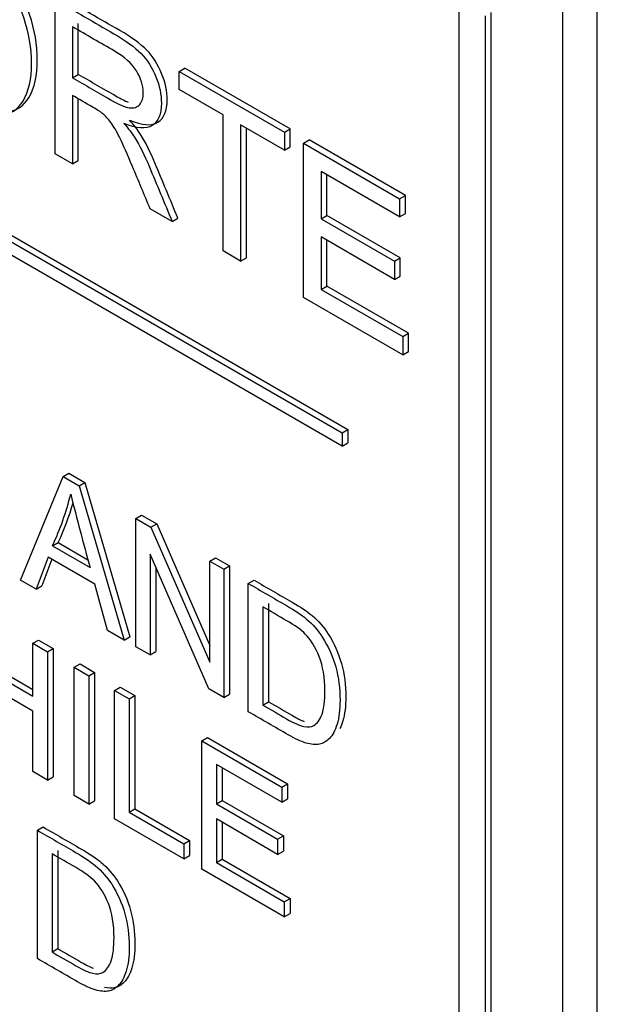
# Model space of a CAD drawing. Header units: inches. Extents: x 1 to 240, y -1 to 159.
# Tile 98 of 103: x 226.036 to 226.392, y 127.408 to 128.014. Entities that reach past the tile are written whole.
import ezdxf

# ---------------------------------------------------------------- set-up
doc = ezdxf.new("R2010")
doc.units = ezdxf.units.IN
doc.header["$MEASUREMENT"] = 0
doc.layers.add('Default', color=7, linetype='Continuous')
doc.layers.add('LAB20180', color=7, linetype='Continuous')

# ---------------------------------------------------------------- blocks, each defined once
blk = doc.blocks.new('SE1')
at = {"layer": 'LAB20180', "color": 7, "linetype": 'Continuous'}
for p, q in [((224.91241, 128.52687), (226.23823, 127.7614)), ((224.90887, 128.52483), (226.2347, 127.75936)), ((226.2347, 127.7512), (224.90887, 128.51666)), ((226.39203, 125.09656), (226.39203, 128.15843)), ((226.37082, 125.08432), (226.37082, 128.14618)), ((226.05783, 127.93124), (226.05783, 128.02612)), ((226.30682, 125.27065), (226.30682, 128.02557)), ((226.32662, 125.26331), (226.32662, 128.01822)), ((226.07214, 127.98009), (226.07214, 128.01147)), ((226.32309, 125.26126), (226.32309, 128.01618)), ((226.0686, 128.00943), (226.0686, 127.97805)), ((226.13437, 127.98193), (226.13791, 127.98397)), ((226.13437, 127.97082), (226.13437, 127.98193)), ((226.13437, 127.98193), (226.19916, 127.94453)), ((226.2027, 127.94657), (226.13791, 127.98397)), ((226.0686, 127.97805), (226.07214, 127.98009)), ((226.16138, 127.95523), (226.13437, 127.97082)), ((226.0686, 127.96713), (226.0686, 127.92502)), ((226.07214, 127.92706), (226.07214, 127.96508)), ((226.16138, 127.87145), (226.16138, 127.95523)), ((226.19916, 127.93342), (226.17221, 127.94898)), ((226.17221, 127.94898), (226.17221, 127.8652)), ((226.17574, 127.86724), (226.17574, 127.94694)), ((226.19916, 127.94453), (226.2027, 127.94657)), ((226.19916, 127.94453), (226.19916, 127.93342)), ((226.2027, 127.93546), (226.2027, 127.94657)), ((226.21097, 127.93771), (226.2145, 127.93975)), ((226.27372, 127.90556), (226.2145, 127.93975)), ((226.19916, 127.93342), (226.2027, 127.93546)), ((226.21097, 127.84282), (226.21097, 127.93771)), ((226.21097, 127.93771), (226.27018, 127.90352)), ((226.0686, 127.92502), (226.05783, 127.93124)), ((226.0686, 127.92502), (226.07214, 127.92706)), ((226.27018, 127.89241), (226.22174, 127.92038)), ((226.22174, 127.92038), (226.22174, 127.89121)), ((226.22528, 127.89325), (226.22528, 127.91834)), ((226.27018, 127.90352), (226.27372, 127.90556)), ((226.27018, 127.90352), (226.27018, 127.89241)), ((226.27372, 127.89445), (226.27372, 127.90556)), ((226.13, 127.88957), (226.11644, 127.8974)), ((226.13, 127.88957), (226.13353, 127.89161)), ((226.22174, 127.89121), (226.22528, 127.89325)), ((226.22174, 127.89121), (226.26706, 127.86505)), ((226.2706, 127.86709), (226.22528, 127.89325)), ((226.27018, 127.89241), (226.27372, 127.89445)), ((226.26706, 127.85387), (226.22174, 127.88004)), ((226.22174, 127.88004), (226.22174, 127.84778)), ((226.22528, 127.84982), (226.22528, 127.878)), ((226.17221, 127.8652), (226.16138, 127.87145)), ((226.17221, 127.8652), (226.17574, 127.86724)), ((226.26706, 127.86505), (226.2706, 127.86709)), ((226.2706, 127.85591), (226.2706, 127.86709)), ((226.26706, 127.86505), (226.26706, 127.85387)), ((226.26706, 127.85387), (226.2706, 127.85591)), ((226.22174, 127.84778), (226.22528, 127.84982)), ((226.22174, 127.84778), (226.27209, 127.81871)), ((226.27563, 127.82075), (226.22528, 127.84982)), ((226.27209, 127.80753), (226.21097, 127.84282)), ((226.27209, 127.81871), (226.27563, 127.82075)), ((226.27209, 127.81871), (226.27209, 127.80753)), ((226.27563, 127.80957), (226.27563, 127.82075)), ((226.27209, 127.80753), (226.27563, 127.80957)), ((226.2347, 127.75936), (226.23823, 127.7614)), ((226.2347, 127.75936), (226.2347, 127.7512)), ((226.23823, 127.7614), (226.23823, 127.75324)), ((226.2347, 127.7512), (226.23823, 127.75324)), ((226.03664, 127.66868), (226.06278, 127.73255)), ((226.06278, 127.73255), (226.06631, 127.7346)), ((226.06278, 127.73255), (226.07275, 127.7268)), ((226.06631, 127.7346), (226.07628, 127.72884)), ((226.07275, 127.7268), (226.07628, 127.72884)), ((226.07275, 127.7268), (226.10048, 127.63182)), ((226.07628, 127.72884), (226.10401, 127.63386)), ((226.10767, 127.70664), (226.1112, 127.70868)), ((226.1112, 127.70868), (226.12049, 127.70331)), ((226.10767, 127.62767), (226.10767, 127.70664)), ((226.10767, 127.70664), (226.11696, 127.70127)), ((226.11696, 127.70127), (226.12049, 127.70331)), ((226.12049, 127.70331), (226.15316, 127.62843)), ((226.11696, 127.70127), (226.15316, 127.61828)), ((226.05626, 127.68978), (226.0598, 127.69183)), ((226.05626, 127.68978), (226.07944, 127.6764)), ((226.0598, 127.69183), (226.07813, 127.68124)), ((226.15252, 127.60177), (226.11637, 127.68474)), ((226.11637, 127.68474), (226.11637, 127.62265)), ((226.05353, 127.68284), (226.04616, 127.66318)), ((226.05581, 127.68153), (226.04969, 127.66522)), ((226.08235, 127.6662), (226.05353, 127.68284)), ((226.15316, 127.68037), (226.15669, 127.68241)), ((226.15316, 127.61828), (226.15316, 127.68037)), ((226.15316, 127.68037), (226.16181, 127.67538)), ((226.15669, 127.68241), (226.16534, 127.67742)), ((226.1199, 127.67662), (226.1199, 127.62469)), ((226.16181, 127.67538), (226.16534, 127.67742)), ((226.16181, 127.67538), (226.16181, 127.59641)), ((226.16534, 127.67742), (226.16534, 127.59845)), ((226.04616, 127.66318), (226.03664, 127.66868)), ((226.09019, 127.63776), (226.08235, 127.6662)), ((226.17692, 127.66665), (226.18046, 127.66869)), ((226.17692, 127.58768), (226.17692, 127.66665)), ((226.04616, 127.66318), (226.04969, 127.66522)), ((226.18943, 127.65426), (226.18943, 127.5938)), ((226.18589, 127.65222), (226.18589, 127.59176)), ((226.10048, 127.63182), (226.09019, 127.63776)), ((226.04415, 127.6298), (226.04769, 127.63184)), ((226.04415, 127.59736), (226.04415, 127.6298)), ((226.04415, 127.6298), (226.05317, 127.62459)), ((226.04769, 127.63184), (226.0567, 127.62664)), ((226.10048, 127.63182), (226.10401, 127.63386)), ((226.05317, 127.62459), (226.0567, 127.62664)), ((226.05317, 127.62459), (226.05317, 127.54557)), ((226.0567, 127.62664), (226.0567, 127.54761)), ((226.11637, 127.62265), (226.10767, 127.62767)), ((226.11637, 127.62265), (226.1199, 127.62469)), ((226.0085, 127.61794), (226.04415, 127.59736)), ((226.01204, 127.61998), (226.04415, 127.60144)), ((226.0697, 127.61505), (226.07323, 127.61709)), ((226.07323, 127.61709), (226.08225, 127.61189)), ((226.0697, 127.53603), (226.0697, 127.61505)), ((226.0697, 127.61505), (226.07871, 127.60985)), ((226.07871, 127.60985), (226.08225, 127.61189)), ((226.08225, 127.61189), (226.08225, 127.53287)), ((226.04415, 127.58805), (226.0085, 127.60864)), ((226.07871, 127.60985), (226.07871, 127.53083)), ((226.09442, 127.60078), (226.09796, 127.60282)), ((226.09442, 127.52176), (226.09442, 127.60078)), ((226.09442, 127.60078), (226.10343, 127.59557)), ((226.09796, 127.60282), (226.10697, 127.59761)), ((226.16181, 127.59641), (226.15252, 127.60177)), ((226.10343, 127.59557), (226.10697, 127.59761)), ((226.10343, 127.59557), (226.10343, 127.52586)), ((226.10697, 127.59761), (226.10697, 127.5279)), ((226.16181, 127.59641), (226.16534, 127.59845)), ((226.18589, 127.59176), (226.18943, 127.5938)), ((226.04415, 127.55078), (226.04415, 127.58805)), ((226.14824, 127.56971), (226.15177, 127.57175)), ((226.14824, 127.49068), (226.14824, 127.56971)), ((226.14824, 127.56971), (226.19755, 127.54124)), ((226.15177, 127.57175), (226.20108, 127.54328)), ((226.05317, 127.54557), (226.04415, 127.55078)), ((226.19755, 127.53198), (226.15725, 127.55525)), ((226.15725, 127.55525), (226.15725, 127.53096)), ((226.16079, 127.55321), (226.16079, 127.533)), ((226.05317, 127.54557), (226.0567, 127.54761)), ((226.19755, 127.54124), (226.20108, 127.54328)), ((226.19755, 127.54124), (226.19755, 127.53198)), ((226.20108, 127.54328), (226.20108, 127.53402)), ((226.07871, 127.53083), (226.0697, 127.53603)), ((226.07871, 127.53083), (226.08225, 127.53287)), ((226.15725, 127.53096), (226.16079, 127.533)), ((226.16079, 127.533), (226.19853, 127.51121)), ((226.19755, 127.53198), (226.20108, 127.53402)), ((226.10343, 127.52586), (226.10697, 127.5279)), ((226.10697, 127.5279), (226.14071, 127.50842)), ((226.15725, 127.53096), (226.195, 127.50916)), ((226.13717, 127.49707), (226.09442, 127.52176)), ((226.10343, 127.52586), (226.13717, 127.50638)), ((226.195, 127.49986), (226.15725, 127.52165)), ((226.15725, 127.52165), (226.15725, 127.49479)), ((226.04698, 127.51466), (226.05051, 127.5167)), ((226.04698, 127.43564), (226.04698, 127.51466)), ((226.16079, 127.51961), (226.16079, 127.49683)), ((226.13717, 127.50638), (226.14071, 127.50842)), ((226.14071, 127.50842), (226.14071, 127.49911)), ((226.195, 127.50916), (226.19853, 127.51121)), ((226.195, 127.50916), (226.195, 127.49986)), ((226.19853, 127.51121), (226.19853, 127.5019)), ((226.05953, 127.50224), (226.05953, 127.44178)), ((226.13717, 127.50638), (226.13717, 127.49707)), ((226.195, 127.49986), (226.19853, 127.5019)), ((226.05599, 127.5002), (226.05599, 127.43974)), ((226.13717, 127.49707), (226.14071, 127.49911)), ((226.15725, 127.49479), (226.16079, 127.49683)), ((226.16079, 127.49683), (226.20268, 127.47264)), ((226.19914, 127.46129), (226.14824, 127.49068)), ((226.15725, 127.49479), (226.19914, 127.4706)), ((226.19914, 127.4706), (226.20268, 127.47264)), ((226.20268, 127.47264), (226.20268, 127.46334)), ((226.19914, 127.4706), (226.19914, 127.46129)), ((226.19914, 127.46129), (226.20268, 127.46334)), ((226.05599, 127.43974), (226.05953, 127.44178))]:
    blk.add_line(p, q, dxfattribs=at)
for centre, radius, start, end in [((225.8993, 127.7628), 0.17312, 335.05426, 346.26608), ((227.76003, 128.14495), 1.74468, 194.03981, 195.57842), ((225.90283, 127.76484), 0.17312, 335.05426, 343.72541)]:
    blk.add_arc(centre, radius, start, end, dxfattribs=at)
for points, knots in [([(225.96505, 128.03102), (225.96505, 128.04667), (225.96871, 128.05687), (225.97598, 128.06157), (225.98328, 128.06629), (225.99271, 128.0653), (226.01179, 128.05428), (226.01863, 128.04825), (226.0247, 128.04052), (226.03074, 128.03282), (226.03541, 128.02436), (226.03858, 128.01508), (226.04178, 128.00573), (226.04334, 127.99636), (226.04334, 127.97729), (226.04165, 127.96969), (226.03498, 127.95838), (226.03022, 127.95539), (226.0241, 127.95501), (226.01793, 127.95463), (226.0113, 127.95659), (225.99649, 127.96514), (225.9896, 127.9712), (225.98353, 127.97906), (225.97748, 127.98689), (225.97287, 127.99538), (225.96663, 128.01388), (225.96505, 128.02268), (225.96505, 128.03102)], [0, 0, 0, 0, 0.133288, 0.133288, 0.133288, 0.256522, 0.256522, 0.33712, 0.33712, 0.33712, 0.417249, 0.417249, 0.417249, 0.502222, 0.502222, 0.588327, 0.588327, 0.674432, 0.674432, 0.674432, 0.75288, 0.75288, 0.837966, 0.837966, 0.837966, 0.918983, 0.918983, 1, 1, 1, 1]), ([(226.02746, 127.95704), (226.02752, 127.95704), (226.02758, 127.95704), (226.02763, 127.95705), (226.03375, 127.95743), (226.03851, 127.96043), (226.04518, 127.97173), (226.04688, 127.97933), (226.04688, 127.9984), (226.04531, 128.00777), (226.04212, 128.01712), (226.03895, 128.0264), (226.03428, 128.03486), (226.02823, 128.04256), (226.02216, 128.05029), (226.01533, 128.05632), (226.0003, 128.065), (225.9937, 128.06694), (225.988, 128.06647)], [0.3248575, 0.3248575, 0.3248575, 0.3248575, 0.3255678, 0.3255678, 0.3255678, 0.4116731, 0.4116731, 0.4977784, 0.4977784, 0.5827507, 0.5827507, 0.5827507, 0.6628802, 0.6628802, 0.6628802, 0.7434784, 0.7434784, 0.8234221, 0.8234221, 0.8234221, 0.8234221]), ([(226.05783, 128.02612), (226.06993, 128.01914), (226.08203, 128.01215), (226.09413, 128.00516), (226.10146, 128.00094), (226.10704, 127.99689), (226.11086, 127.99298), (226.11464, 127.98912), (226.1177, 127.9843), (226.11999, 127.97868), (226.1223, 127.97304), (226.12338, 127.96763), (226.12338, 127.9557), (226.12152, 127.95109), (226.11398, 127.94623), (226.10813, 127.94664), (226.10026, 127.94999)], [0, 0, 0, 0, 0.318057, 0.318057, 0.318057, 0.46663, 0.46663, 0.46663, 0.573882, 0.573882, 0.573882, 0.693773, 0.693773, 0.846886, 0.846886, 1, 1, 1, 1]), ([(226.10379, 127.95203), (226.11166, 127.94868), (226.11751, 127.94827), (226.12506, 127.95313), (226.12692, 127.95774), (226.12692, 127.96967), (226.12583, 127.97508), (226.12353, 127.98072), (226.12123, 127.98634), (226.11818, 127.99116), (226.1144, 127.99502), (226.11057, 127.99894), (226.10499, 128.00298), (226.09767, 128.00721), (226.08557, 128.01419), (226.07347, 128.02118), (226.06136, 128.02817)], [0, 0, 0, 0, 0.153114, 0.153114, 0.306227, 0.306227, 0.426118, 0.426118, 0.426118, 0.53337, 0.53337, 0.53337, 0.681943, 0.681943, 0.681943, 1, 1, 1, 1]), ([(226.0686, 127.97805), (226.07638, 127.97356), (226.08416, 127.96906), (226.09195, 127.96457), (226.09692, 127.9617), (226.1008, 127.96003), (226.10359, 127.95962), (226.10641, 127.9592), (226.10857, 127.95984), (226.11004, 127.96157), (226.1115, 127.96329), (226.11217, 127.96577), (226.11217, 127.97335), (226.11081, 127.97786), (226.10796, 127.98234), (226.10509, 127.98687), (226.10069, 127.9909), (226.09457, 127.99443), (226.08591, 127.99943), (226.07726, 128.00443), (226.0686, 128.00943)], [0, 0, 0, 0, 0.228467, 0.228467, 0.228467, 0.343975, 0.343975, 0.343975, 0.424764, 0.424764, 0.424764, 0.499093, 0.499093, 0.606795, 0.606795, 0.606795, 0.745899, 0.745899, 0.745899, 1, 1, 1, 1]), ([(226.10303, 127.96284), (226.10088, 127.96368), (226.09837, 127.96495), (226.09548, 127.96661), (226.0877, 127.97111), (226.07992, 127.9756), (226.07214, 127.98009)], [0.7045547, 0.7045547, 0.7045547, 0.7045547, 0.7715332, 0.7715332, 0.7715332, 1, 1, 1, 1]), ([(226.11644, 127.8974), (226.11281, 127.90608), (226.10919, 127.91476), (226.10556, 127.92344), (226.10242, 127.93096), (226.09976, 127.93683), (226.09774, 127.94102), (226.0957, 127.94526), (226.09386, 127.94838), (226.09058, 127.95267), (226.08894, 127.95444), (226.08724, 127.95592), (226.08606, 127.95696), (226.08402, 127.95823), (226.08123, 127.95984), (226.07702, 127.96227), (226.07281, 127.9647), (226.0686, 127.96713)], [0, 0, 0, 0, 0.307386, 0.307386, 0.307386, 0.515959, 0.515959, 0.515959, 0.616495, 0.616495, 0.717031, 0.717031, 0.717031, 0.808506, 0.808506, 0.808506, 1, 1, 1, 1]), ([(226.13353, 127.89161), (226.1288, 127.90298), (226.12412, 127.91435), (226.11932, 127.9257), (226.11653, 127.9323), (226.11364, 127.93836), (226.11035, 127.94351), (226.10882, 127.94591), (226.10663, 127.94875), (226.10379, 127.95203)], [0, 0, 0, 0, 0.547425, 0.547425, 0.547425, 0.840064, 0.840064, 0.840064, 1, 1, 1, 1]), ([(226.10026, 127.94999), (226.1031, 127.94671), (226.10529, 127.94386), (226.10682, 127.94147), (226.1101, 127.93631), (226.11299, 127.93026), (226.11578, 127.92366), (226.12058, 127.91231), (226.12526, 127.90094), (226.13, 127.88957)], [0, 0, 0, 0, 0.159936, 0.159936, 0.159936, 0.452575, 0.452575, 0.452575, 1, 1, 1, 1]), ([(226.17692, 127.66665), (226.18477, 127.66212), (226.19262, 127.65759), (226.20046, 127.65306), (226.20579, 127.64999), (226.20984, 127.64728), (226.21267, 127.64491), (226.21659, 127.64163), (226.2199, 127.63779), (226.22268, 127.63345), (226.22627, 127.62784), (226.22897, 127.62178), (226.23079, 127.61526), (226.2326, 127.60876), (226.23347, 127.60198), (226.23347, 127.58894), (226.23284, 127.58395), (226.23165, 127.58001), (226.23046, 127.57605), (226.22887, 127.57315), (226.22696, 127.57125), (226.22503, 127.56934), (226.223, 127.56807), (226.22072, 127.56765), (226.21848, 127.56724), (226.21576, 127.56747), (226.20939, 127.56936), (226.20574, 127.57104), (226.2016, 127.57344), (226.19338, 127.57818), (226.18515, 127.58293), (226.17692, 127.58768)], [0, 0, 0, 0, 0.150364, 0.150364, 0.150364, 0.228691, 0.228691, 0.228691, 0.300686, 0.300686, 0.300686, 0.392577, 0.392577, 0.392577, 0.498108, 0.498108, 0.587889, 0.587889, 0.587889, 0.658363, 0.658363, 0.658363, 0.715005, 0.715005, 0.715005, 0.778689, 0.778689, 0.842373, 0.842373, 0.842373, 1, 1, 1, 1]), ([(226.18046, 127.66869), (226.18831, 127.66416), (226.19615, 127.65963), (226.204, 127.6551), (226.20933, 127.65203), (226.21338, 127.64932), (226.2162, 127.64695), (226.22012, 127.64367), (226.22344, 127.63983), (226.22622, 127.63549), (226.22981, 127.62989), (226.2325, 127.62382), (226.23432, 127.6173), (226.23614, 127.6108), (226.23701, 127.60402), (226.23701, 127.59099), (226.23637, 127.58599), (226.23519, 127.58205), (226.23466, 127.58029), (226.23405, 127.57875), (226.23338, 127.5774)], [0, 0, 0, 0, 0.1503643, 0.1503643, 0.1503643, 0.2286909, 0.2286909, 0.2286909, 0.3006864, 0.3006864, 0.3006864, 0.3925767, 0.3925767, 0.3925767, 0.4981082, 0.4981082, 0.5878887, 0.5878887, 0.5878887, 0.6191564, 0.6191564, 0.6191564, 0.6191564]), ([(226.18589, 127.59176), (226.19078, 127.58894), (226.19567, 127.58611), (226.20055, 127.58329), (226.20506, 127.58069), (226.20861, 127.57911), (226.21116, 127.57859), (226.21377, 127.57805), (226.21581, 127.57827), (226.21731, 127.57919), (226.21942, 127.58048), (226.22113, 127.58277), (226.22236, 127.58626), (226.22359, 127.58975), (226.22414, 127.59449), (226.22414, 127.60874), (226.22296, 127.61578), (226.22063, 127.62159), (226.21832, 127.62738), (226.2154, 127.63203), (226.21203, 127.6355), (226.20963, 127.63797), (226.2057, 127.64078), (226.20028, 127.64391), (226.19548, 127.64668), (226.19069, 127.64945), (226.18589, 127.65222)], [0, 0, 0, 0, 0.131823, 0.131823, 0.131823, 0.228203, 0.228203, 0.228203, 0.292885, 0.292885, 0.292885, 0.383725, 0.383725, 0.383725, 0.498988, 0.498988, 0.657727, 0.657727, 0.657727, 0.763735, 0.763735, 0.763735, 0.870618, 0.870618, 0.870618, 1, 1, 1, 1]), ([(226.18943, 127.5938), (226.19432, 127.59098), (226.1992, 127.58816), (226.20409, 127.58533), (226.20691, 127.5837), (226.20936, 127.58248), (226.21142, 127.58166)], [0, 0, 0, 0, 0.1318225, 0.1318225, 0.1318225, 0.1921892, 0.1921892, 0.1921892, 0.1921892]), ([(226.04698, 127.51466), (226.05482, 127.51013), (226.06267, 127.5056), (226.07052, 127.50107), (226.07584, 127.49799), (226.07994, 127.49526), (226.08272, 127.49287), (226.08662, 127.48951), (226.09, 127.48572), (226.09274, 127.48146), (226.09636, 127.47582), (226.09906, 127.46976), (226.10084, 127.46327), (226.10263, 127.45672), (226.10353, 127.44994), (226.10353, 127.4369), (226.10293, 127.43193), (226.10048, 127.4241), (226.09893, 127.42116), (226.09701, 127.41921), (226.09512, 127.41728), (226.09305, 127.41608), (226.09082, 127.41564), (226.08856, 127.41518), (226.08581, 127.41548), (226.08263, 127.41642), (226.07943, 127.41737), (226.0758, 127.419), (226.07165, 127.42139), (226.06343, 127.42614), (226.0552, 127.43089), (226.04698, 127.43564)], [0, 0, 0, 0, 0.150362, 0.150362, 0.150362, 0.228732, 0.228732, 0.228732, 0.30053, 0.30053, 0.30053, 0.39246, 0.39246, 0.39246, 0.489923, 0.489923, 0.574196, 0.574196, 0.658468, 0.658468, 0.658468, 0.714694, 0.714694, 0.714694, 0.771703, 0.771703, 0.771703, 0.84238, 0.84238, 0.84238, 1, 1, 1, 1]), ([(226.05051, 127.5167), (226.05836, 127.51217), (226.0662, 127.50764), (226.07405, 127.50311), (226.07938, 127.50004), (226.08348, 127.4973), (226.08625, 127.49491), (226.09016, 127.49155), (226.09354, 127.48776), (226.09627, 127.4835), (226.09989, 127.47786), (226.1026, 127.4718), (226.10438, 127.46531), (226.10617, 127.45876), (226.10706, 127.45198), (226.10706, 127.43894), (226.10647, 127.43397), (226.10401, 127.42614), (226.10246, 127.4232), (226.10055, 127.42125), (226.09865, 127.41932), (226.09659, 127.41812), (226.09436, 127.41768), (226.09261, 127.41733), (226.09057, 127.41742), (226.08826, 127.41792)], [0, 0, 0, 0, 0.1503616, 0.1503616, 0.1503616, 0.2287322, 0.2287322, 0.2287322, 0.3005295, 0.3005295, 0.3005295, 0.3924601, 0.3924601, 0.3924601, 0.4899231, 0.4899231, 0.5741956, 0.5741956, 0.6584681, 0.6584681, 0.6584681, 0.7146936, 0.7146936, 0.7146936, 0.7587796, 0.7587796, 0.7587796, 0.7587796]), ([(226.05599, 127.43974), (226.06086, 127.43693), (226.06573, 127.43412), (226.07061, 127.4313), (226.07511, 127.4287), (226.07867, 127.42712), (226.08122, 127.4266), (226.08381, 127.42606), (226.08586, 127.42623), (226.08736, 127.42715), (226.08949, 127.42845), (226.09119, 127.43078), (226.09242, 127.43427), (226.09363, 127.43772), (226.09419, 127.4425), (226.09419, 127.45675), (226.09305, 127.46377), (226.09069, 127.4696), (226.08834, 127.47539), (226.0855, 127.48001), (226.08208, 127.48351), (226.07967, 127.48597), (226.07575, 127.48874), (226.07038, 127.4919), (226.06558, 127.49471), (226.06079, 127.49743), (226.05599, 127.5002)], [0, 0, 0, 0, 0.131501, 0.131501, 0.131501, 0.227945, 0.227945, 0.227945, 0.292461, 0.292461, 0.292461, 0.383719, 0.383719, 0.383719, 0.499081, 0.499081, 0.657957, 0.657957, 0.657957, 0.764025, 0.764025, 0.764025, 0.870547, 0.870547, 0.870547, 1, 1, 1, 1]), ([(226.05953, 127.44178), (226.0644, 127.43897), (226.06927, 127.43616), (226.07414, 127.43334), (226.07697, 127.43171), (226.07942, 127.43048), (226.08148, 127.42967)], [0, 0, 0, 0, 0.131501, 0.131501, 0.131501, 0.191947, 0.191947, 0.191947, 0.191947])]:
    blk.add_open_spline(points, degree=3, knots=knots, dxfattribs=at)

msp = doc.modelspace()

# ---------------------------------------------------------------- block references
at = {"layer": 'Default'}
msp.add_blockref('SE1', (0, 0), dxfattribs=at)

doc.saveas('drawing.dxf')
